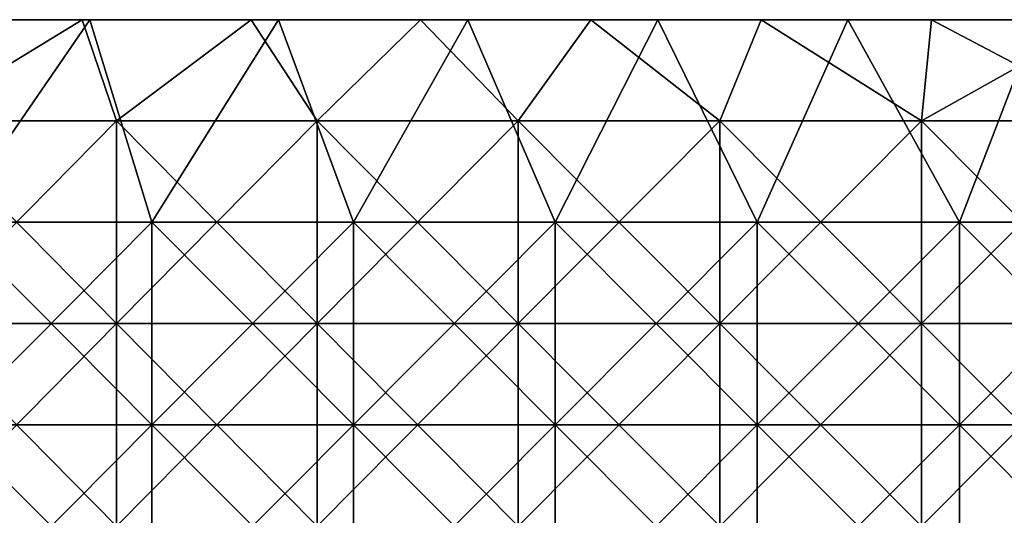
# Model space of a CAD drawing. Header units: inches. Extents: x -4.75 to 4.5, y 0 to 1.88.
# Tile 227 of 256: x -0.37 to 0.02, y 1.53 to 1.72. Entities that reach past the tile are written whole.
import ezdxf

# ---------------------------------------------------------------- set-up
doc = ezdxf.new("R2010")
doc.units = ezdxf.units.IN
doc.header["$LTSCALE"] = 101.851852
doc.header["$MEASUREMENT"] = 0
for name, color, linetype in [('11', 7, 'CONTINUOUS'), ('12', 7, 'CONTINUOUS'), ('90', 7, 'CONTINUOUS')]:
    doc.layers.add(name, color=color, linetype=linetype)

msp = doc.modelspace()

# ---------------------------------------------------------------- linework, layer by layer
at = {"layer": '11', "color": 13, "linetype": 'Continuous', "true_color": 0xd67263}
for points in [[(-0.41439, 1.7235, 2.849), (-0.34772, 1.7235, 2.85792), (-0.41327, 1.68354, 2.84918), (-0.41439, 1.7235, 2.849)], [(-0.34772, 1.7235, -2.85792), (-0.41439, 1.7235, -2.849), (-0.41327, 1.68354, -2.84918), (-0.34772, 1.7235, -2.85792)], [(-0.41327, 1.68354, 2.84918), (-0.34772, 1.7235, 2.85792), (-0.33419, 1.68354, 2.85954), (-0.41327, 1.68354, 2.84918)], [(-0.33419, 1.68354, -2.85954), (-0.34772, 1.7235, -2.85792), (-0.41327, 1.68354, -2.84918), (-0.33419, 1.68354, -2.85954)], [(-0.34772, 1.7235, 2.85792), (-0.28099, 1.7235, 2.86525), (-0.33419, 1.68354, 2.85954), (-0.34772, 1.7235, 2.85792)], [(-0.28099, 1.7235, -2.86525), (-0.34772, 1.7235, -2.85792), (-0.33419, 1.68354, -2.85954), (-0.28099, 1.7235, -2.86525)], [(-0.33419, 1.68354, 2.85954), (-0.28099, 1.7235, 2.86525), (-0.25485, 1.68354, 2.8677), (-0.33419, 1.68354, 2.85954)], [(-0.25485, 1.68354, -2.8677), (-0.28099, 1.7235, -2.86525), (-0.33419, 1.68354, -2.85954), (-0.25485, 1.68354, -2.8677)], [(-0.28099, 1.7235, 2.86525), (-0.21398, 1.7235, 2.87102), (-0.25485, 1.68354, 2.8677), (-0.28099, 1.7235, 2.86525)], [(-0.21398, 1.7235, -2.87102), (-0.28099, 1.7235, -2.86525), (-0.25485, 1.68354, -2.8677), (-0.21398, 1.7235, -2.87102)], [(-0.25485, 1.68354, 2.8677), (-0.21398, 1.7235, 2.87102), (-0.17532, 1.68354, 2.87366), (-0.25485, 1.68354, 2.8677)], [(-0.17532, 1.68354, -2.87366), (-0.21398, 1.7235, -2.87102), (-0.25485, 1.68354, -2.8677), (-0.17532, 1.68354, -2.87366)], [(-0.21398, 1.7235, 2.87102), (-0.14672, 1.7235, 2.87523), (-0.17532, 1.68354, 2.87366), (-0.21398, 1.7235, 2.87102)], [(-0.14672, 1.7235, -2.87523), (-0.21398, 1.7235, -2.87102), (-0.17532, 1.68354, -2.87366), (-0.14672, 1.7235, -2.87523)], [(-0.17532, 1.68354, 2.87366), (-0.14672, 1.7235, 2.87523), (-0.09565, 1.68354, 2.87741), (-0.17532, 1.68354, 2.87366)], [(-0.09565, 1.68354, -2.87741), (-0.14672, 1.7235, -2.87523), (-0.17532, 1.68354, -2.87366), (-0.09565, 1.68354, -2.87741)], [(-0.14672, 1.7235, 2.87523), (-0.07934, 1.7235, 2.87788), (-0.09565, 1.68354, 2.87741), (-0.14672, 1.7235, 2.87523)], [(-0.07934, 1.7235, -2.87788), (-0.14672, 1.7235, -2.87523), (-0.09565, 1.68354, -2.87741), (-0.07934, 1.7235, -2.87788)], [(-0.09565, 1.68354, 2.87741), (-0.07934, 1.7235, 2.87788), (-0.01591, 1.68354, 2.87896), (-0.09565, 1.68354, 2.87741)], [(-0.01591, 1.68354, -2.87896), (-0.07934, 1.7235, -2.87788), (-0.09565, 1.68354, -2.87741), (-0.01591, 1.68354, -2.87896)], [(-0.07934, 1.7235, 2.87788), (-0.01195, 1.7235, 2.87896), (-0.01591, 1.68354, 2.87896), (-0.07934, 1.7235, 2.87788)], [(-0.01195, 1.7235, -2.87896), (-0.07934, 1.7235, -2.87788), (-0.01591, 1.68354, -2.87896), (-0.01195, 1.7235, -2.87896)], [(-0.01195, 1.7235, 2.87896), (0.05535, 1.7235, 2.87846), (-0.01591, 1.68354, 2.87896), (-0.01195, 1.7235, 2.87896)], [(-0.01591, 1.68354, 2.87896), (0.05535, 1.7235, 2.87846), (0.06384, 1.68354, 2.87829), (-0.01591, 1.68354, 2.87896)], [(0.06384, 1.68354, -2.87829), (-0.01195, 1.7235, -2.87896), (-0.01591, 1.68354, -2.87896), (0.06384, 1.68354, -2.87829)], [(0.05535, 1.7235, -2.87846), (-0.01195, 1.7235, -2.87896), (0.06384, 1.68354, -2.87829), (0.05535, 1.7235, -2.87846)], [(-0.33419, 1.68354, -2.85954), (-0.41327, 1.68354, -2.84918), (-0.33419, 1.60346, -2.85954), (-0.33419, 1.68354, -2.85954)], [(-0.33419, 1.60346, -2.85954), (-0.41327, 1.68354, -2.84918), (-0.41327, 1.60346, -2.84918), (-0.33419, 1.60346, -2.85954)], [(-0.41327, 1.68354, 2.84918), (-0.33419, 1.68354, 2.85954), (-0.41327, 1.60346, 2.84918), (-0.41327, 1.68354, 2.84918)], [(-0.41327, 1.60346, 2.84918), (-0.33419, 1.68354, 2.85954), (-0.33419, 1.60346, 2.85954), (-0.41327, 1.60346, 2.84918)], [(-0.25485, 1.68354, -2.8677), (-0.33419, 1.68354, -2.85954), (-0.25485, 1.60346, -2.8677), (-0.25485, 1.68354, -2.8677)], [(-0.25485, 1.60346, -2.8677), (-0.33419, 1.68354, -2.85954), (-0.33419, 1.60346, -2.85954), (-0.25485, 1.60346, -2.8677)], [(-0.33419, 1.68354, 2.85954), (-0.25485, 1.68354, 2.8677), (-0.33419, 1.60346, 2.85954), (-0.33419, 1.68354, 2.85954)], [(-0.33419, 1.60346, 2.85954), (-0.25485, 1.68354, 2.8677), (-0.25485, 1.60346, 2.8677), (-0.33419, 1.60346, 2.85954)], [(-0.17532, 1.68354, -2.87366), (-0.25485, 1.68354, -2.8677), (-0.17532, 1.60346, -2.87366), (-0.17532, 1.68354, -2.87366)], [(-0.17532, 1.60346, -2.87366), (-0.25485, 1.68354, -2.8677), (-0.25485, 1.60346, -2.8677), (-0.17532, 1.60346, -2.87366)], [(-0.25485, 1.68354, 2.8677), (-0.17532, 1.68354, 2.87366), (-0.25485, 1.60346, 2.8677), (-0.25485, 1.68354, 2.8677)], [(-0.25485, 1.60346, 2.8677), (-0.17532, 1.68354, 2.87366), (-0.17532, 1.60346, 2.87366), (-0.25485, 1.60346, 2.8677)], [(-0.09565, 1.68354, -2.87741), (-0.17532, 1.68354, -2.87366), (-0.09565, 1.60346, -2.87741), (-0.09565, 1.68354, -2.87741)], [(-0.09565, 1.60346, -2.87741), (-0.17532, 1.68354, -2.87366), (-0.17532, 1.60346, -2.87366), (-0.09565, 1.60346, -2.87741)], [(-0.17532, 1.68354, 2.87366), (-0.09565, 1.68354, 2.87741), (-0.17532, 1.60346, 2.87366), (-0.17532, 1.68354, 2.87366)], [(-0.17532, 1.60346, 2.87366), (-0.09565, 1.68354, 2.87741), (-0.09565, 1.60346, 2.87741), (-0.17532, 1.60346, 2.87366)], [(-0.01591, 1.68354, -2.87896), (-0.09565, 1.68354, -2.87741), (-0.01591, 1.60346, -2.87896), (-0.01591, 1.68354, -2.87896)], [(-0.01591, 1.60346, -2.87896), (-0.09565, 1.68354, -2.87741), (-0.09565, 1.60346, -2.87741), (-0.01591, 1.60346, -2.87896)], [(-0.09565, 1.68354, 2.87741), (-0.01591, 1.68354, 2.87896), (-0.09565, 1.60346, 2.87741), (-0.09565, 1.68354, 2.87741)], [(-0.09565, 1.60346, 2.87741), (-0.01591, 1.68354, 2.87896), (-0.01591, 1.60346, 2.87896), (-0.09565, 1.60346, 2.87741)], [(0.06384, 1.68354, -2.87829), (-0.01591, 1.68354, -2.87896), (0.06384, 1.60346, -2.87829), (0.06384, 1.68354, -2.87829)], [(0.06384, 1.60346, -2.87829), (-0.01591, 1.68354, -2.87896), (-0.01591, 1.60346, -2.87896), (0.06384, 1.60346, -2.87829)], [(-0.01591, 1.68354, 2.87896), (0.06384, 1.68354, 2.87829), (-0.01591, 1.60346, 2.87896), (-0.01591, 1.68354, 2.87896)], [(-0.01591, 1.60346, 2.87896), (0.06384, 1.68354, 2.87829), (0.06384, 1.60346, 2.87829), (-0.01591, 1.60346, 2.87896)], [(-0.33419, 1.52338, 2.85954), (-0.41327, 1.52338, 2.84918), (-0.33419, 1.60346, 2.85954), (-0.33419, 1.52338, 2.85954)], [(-0.41327, 1.52338, 2.84918), (-0.41327, 1.60346, 2.84918), (-0.33419, 1.60346, 2.85954), (-0.41327, 1.52338, 2.84918)], [(-0.41327, 1.52338, -2.84918), (-0.33419, 1.52338, -2.85954), (-0.41327, 1.60346, -2.84918), (-0.41327, 1.52338, -2.84918)], [(-0.33419, 1.52338, -2.85954), (-0.33419, 1.60346, -2.85954), (-0.41327, 1.60346, -2.84918), (-0.33419, 1.52338, -2.85954)], [(-0.25485, 1.52338, 2.8677), (-0.33419, 1.52338, 2.85954), (-0.25485, 1.60346, 2.8677), (-0.25485, 1.52338, 2.8677)], [(-0.33419, 1.52338, 2.85954), (-0.33419, 1.60346, 2.85954), (-0.25485, 1.60346, 2.8677), (-0.33419, 1.52338, 2.85954)], [(-0.33419, 1.52338, -2.85954), (-0.25485, 1.52338, -2.8677), (-0.33419, 1.60346, -2.85954), (-0.33419, 1.52338, -2.85954)], [(-0.25485, 1.52338, -2.8677), (-0.25485, 1.60346, -2.8677), (-0.33419, 1.60346, -2.85954), (-0.25485, 1.52338, -2.8677)], [(-0.17532, 1.52338, 2.87366), (-0.25485, 1.52338, 2.8677), (-0.17532, 1.60346, 2.87366), (-0.17532, 1.52338, 2.87366)], [(-0.25485, 1.52338, 2.8677), (-0.25485, 1.60346, 2.8677), (-0.17532, 1.60346, 2.87366), (-0.25485, 1.52338, 2.8677)], [(-0.25485, 1.52338, -2.8677), (-0.17532, 1.52338, -2.87366), (-0.25485, 1.60346, -2.8677), (-0.25485, 1.52338, -2.8677)], [(-0.17532, 1.52338, -2.87366), (-0.17532, 1.60346, -2.87366), (-0.25485, 1.60346, -2.8677), (-0.17532, 1.52338, -2.87366)], [(-0.09565, 1.52338, 2.87741), (-0.17532, 1.52338, 2.87366), (-0.09565, 1.60346, 2.87741), (-0.09565, 1.52338, 2.87741)], [(-0.17532, 1.52338, 2.87366), (-0.17532, 1.60346, 2.87366), (-0.09565, 1.60346, 2.87741), (-0.17532, 1.52338, 2.87366)], [(-0.17532, 1.52338, -2.87366), (-0.09565, 1.52338, -2.87741), (-0.17532, 1.60346, -2.87366), (-0.17532, 1.52338, -2.87366)], [(-0.09565, 1.52338, -2.87741), (-0.09565, 1.60346, -2.87741), (-0.17532, 1.60346, -2.87366), (-0.09565, 1.52338, -2.87741)], [(-0.01591, 1.52338, 2.87896), (-0.09565, 1.52338, 2.87741), (-0.01591, 1.60346, 2.87896), (-0.01591, 1.52338, 2.87896)], [(-0.09565, 1.52338, 2.87741), (-0.09565, 1.60346, 2.87741), (-0.01591, 1.60346, 2.87896), (-0.09565, 1.52338, 2.87741)], [(-0.09565, 1.52338, -2.87741), (-0.01591, 1.52338, -2.87896), (-0.09565, 1.60346, -2.87741), (-0.09565, 1.52338, -2.87741)], [(-0.01591, 1.52338, -2.87896), (-0.01591, 1.60346, -2.87896), (-0.09565, 1.60346, -2.87741), (-0.01591, 1.52338, -2.87896)], [(0.06384, 1.52338, 2.87829), (-0.01591, 1.52338, 2.87896), (0.06384, 1.60346, 2.87829), (0.06384, 1.52338, 2.87829)], [(-0.01591, 1.52338, 2.87896), (-0.01591, 1.60346, 2.87896), (0.06384, 1.60346, 2.87829), (-0.01591, 1.52338, 2.87896)], [(-0.01591, 1.52338, -2.87896), (0.06384, 1.52338, -2.87829), (-0.01591, 1.60346, -2.87896), (-0.01591, 1.52338, -2.87896)], [(0.06384, 1.52338, -2.87829), (0.06384, 1.60346, -2.87829), (-0.01591, 1.60346, -2.87896), (0.06384, 1.52338, -2.87829)]]:
    msp.add_3dface(points, dxfattribs=at)
at = {"layer": '12', "color": 13, "linetype": 'Continuous', "true_color": 0xd67263}
for points in [[(-0.41913, 1.7235, -3.53775), (-0.3447, 1.7235, -3.54578), (-0.39973, 1.6435, -3.54), (-0.41913, 1.7235, -3.53775)], [(-0.3447, 1.7235, 3.54578), (-0.41913, 1.7235, 3.53775), (-0.39973, 1.6435, 3.54), (-0.3447, 1.7235, 3.54578)], [(-0.39973, 1.6435, -3.54), (-0.3447, 1.7235, -3.54578), (-0.32021, 1.6435, -3.54808), (-0.39973, 1.6435, -3.54)], [(-0.32021, 1.6435, 3.54808), (-0.3447, 1.7235, 3.54578), (-0.39973, 1.6435, 3.54), (-0.32021, 1.6435, 3.54808)], [(-0.3447, 1.7235, -3.54578), (-0.27011, 1.7235, -3.55224), (-0.32021, 1.6435, -3.54808), (-0.3447, 1.7235, -3.54578)], [(-0.27011, 1.7235, 3.55224), (-0.3447, 1.7235, 3.54578), (-0.32021, 1.6435, 3.54808), (-0.27011, 1.7235, 3.55224)], [(-0.32021, 1.6435, -3.54808), (-0.27011, 1.7235, -3.55224), (-0.24053, 1.6435, -3.55437), (-0.32021, 1.6435, -3.54808)], [(-0.24053, 1.6435, 3.55437), (-0.27011, 1.7235, 3.55224), (-0.32021, 1.6435, 3.54808), (-0.24053, 1.6435, 3.55437)], [(-0.27011, 1.7235, -3.55224), (-0.19526, 1.7235, -3.55712), (-0.24053, 1.6435, -3.55437), (-0.27011, 1.7235, -3.55224)], [(-0.19526, 1.7235, 3.55712), (-0.27011, 1.7235, 3.55224), (-0.24053, 1.6435, 3.55437), (-0.19526, 1.7235, 3.55712)], [(-0.24053, 1.6435, -3.55437), (-0.19526, 1.7235, -3.55712), (-0.16073, 1.6435, -3.55887), (-0.24053, 1.6435, -3.55437)], [(-0.16073, 1.6435, 3.55887), (-0.19526, 1.7235, 3.55712), (-0.24053, 1.6435, 3.55437), (-0.16073, 1.6435, 3.55887)], [(-0.19526, 1.7235, -3.55712), (-0.12022, 1.7235, -3.56044), (-0.16073, 1.6435, -3.55887), (-0.19526, 1.7235, -3.55712)], [(-0.12022, 1.7235, 3.56044), (-0.19526, 1.7235, 3.55712), (-0.16073, 1.6435, 3.55887), (-0.12022, 1.7235, 3.56044)], [(-0.16073, 1.6435, -3.55887), (-0.12022, 1.7235, -3.56044), (-0.08085, 1.6435, -3.56158), (-0.16073, 1.6435, -3.55887)], [(-0.08085, 1.6435, 3.56158), (-0.12022, 1.7235, 3.56044), (-0.16073, 1.6435, 3.55887), (-0.08085, 1.6435, 3.56158)], [(-0.12022, 1.7235, -3.56044), (-0.04512, 1.7235, -3.56218), (-0.08085, 1.6435, -3.56158), (-0.12022, 1.7235, -3.56044)], [(-0.04512, 1.7235, 3.56218), (-0.12022, 1.7235, 3.56044), (-0.08085, 1.6435, 3.56158), (-0.04512, 1.7235, 3.56218)], [(-0.08085, 1.6435, -3.56158), (-0.04512, 1.7235, -3.56218), (-0.00093, 1.6435, -3.5625), (-0.08085, 1.6435, -3.56158)], [(-0.00093, 1.6435, 3.5625), (-0.04512, 1.7235, 3.56218), (-0.08085, 1.6435, 3.56158), (-0.00093, 1.6435, 3.5625)], [(-0.04512, 1.7235, -3.56218), (0.02997, 1.7235, -3.56236), (-0.00093, 1.6435, -3.5625), (-0.04512, 1.7235, -3.56218)], [(0.02997, 1.7235, 3.56236), (-0.04512, 1.7235, 3.56218), (-0.00093, 1.6435, 3.5625), (0.02997, 1.7235, 3.56236)], [(-0.00093, 1.6435, -3.5625), (0.02997, 1.7235, -3.56236), (0.07899, 1.6435, -3.56162), (-0.00093, 1.6435, -3.5625)], [(0.07899, 1.6435, 3.56162), (0.02997, 1.7235, 3.56236), (-0.00093, 1.6435, 3.5625), (0.07899, 1.6435, 3.56162)], [(-0.32021, 1.6435, 3.54808), (-0.39973, 1.6435, 3.54), (-0.32021, 1.56342, 3.54808), (-0.32021, 1.6435, 3.54808)], [(-0.32021, 1.56342, 3.54808), (-0.39973, 1.6435, 3.54), (-0.39973, 1.56342, 3.54), (-0.32021, 1.56342, 3.54808)], [(-0.39973, 1.6435, -3.54), (-0.32021, 1.6435, -3.54808), (-0.39973, 1.56342, -3.54), (-0.39973, 1.6435, -3.54)], [(-0.39973, 1.56342, -3.54), (-0.32021, 1.6435, -3.54808), (-0.32021, 1.56342, -3.54808), (-0.39973, 1.56342, -3.54)], [(-0.24053, 1.6435, 3.55437), (-0.32021, 1.6435, 3.54808), (-0.24053, 1.56342, 3.55437), (-0.24053, 1.6435, 3.55437)], [(-0.24053, 1.56342, 3.55437), (-0.32021, 1.6435, 3.54808), (-0.32021, 1.56342, 3.54808), (-0.24053, 1.56342, 3.55437)], [(-0.32021, 1.6435, -3.54808), (-0.24053, 1.6435, -3.55437), (-0.32021, 1.56342, -3.54808), (-0.32021, 1.6435, -3.54808)], [(-0.32021, 1.56342, -3.54808), (-0.24053, 1.6435, -3.55437), (-0.24053, 1.56342, -3.55437), (-0.32021, 1.56342, -3.54808)], [(-0.16073, 1.6435, 3.55887), (-0.24053, 1.6435, 3.55437), (-0.16073, 1.56342, 3.55887), (-0.16073, 1.6435, 3.55887)], [(-0.16073, 1.56342, 3.55887), (-0.24053, 1.6435, 3.55437), (-0.24053, 1.56342, 3.55437), (-0.16073, 1.56342, 3.55887)], [(-0.24053, 1.6435, -3.55437), (-0.16073, 1.6435, -3.55887), (-0.24053, 1.56342, -3.55437), (-0.24053, 1.6435, -3.55437)], [(-0.24053, 1.56342, -3.55437), (-0.16073, 1.6435, -3.55887), (-0.16073, 1.56342, -3.55887), (-0.24053, 1.56342, -3.55437)], [(-0.08085, 1.6435, 3.56158), (-0.16073, 1.6435, 3.55887), (-0.08085, 1.56342, 3.56158), (-0.08085, 1.6435, 3.56158)], [(-0.08085, 1.56342, 3.56158), (-0.16073, 1.6435, 3.55887), (-0.16073, 1.56342, 3.55887), (-0.08085, 1.56342, 3.56158)], [(-0.16073, 1.6435, -3.55887), (-0.08085, 1.6435, -3.56158), (-0.16073, 1.56342, -3.55887), (-0.16073, 1.6435, -3.55887)], [(-0.16073, 1.56342, -3.55887), (-0.08085, 1.6435, -3.56158), (-0.08085, 1.56342, -3.56158), (-0.16073, 1.56342, -3.55887)], [(-0.00093, 1.6435, 3.5625), (-0.08085, 1.6435, 3.56158), (-0.00093, 1.56342, 3.5625), (-0.00093, 1.6435, 3.5625)], [(-0.00093, 1.56342, 3.5625), (-0.08085, 1.6435, 3.56158), (-0.08085, 1.56342, 3.56158), (-0.00093, 1.56342, 3.5625)], [(-0.08085, 1.6435, -3.56158), (-0.00093, 1.6435, -3.5625), (-0.08085, 1.56342, -3.56158), (-0.08085, 1.6435, -3.56158)], [(-0.08085, 1.56342, -3.56158), (-0.00093, 1.6435, -3.5625), (-0.00093, 1.56342, -3.5625), (-0.08085, 1.56342, -3.56158)], [(0.07899, 1.6435, 3.56162), (-0.00093, 1.6435, 3.5625), (0.07899, 1.56342, 3.56162), (0.07899, 1.6435, 3.56162)], [(0.07899, 1.56342, 3.56162), (-0.00093, 1.6435, 3.5625), (-0.00093, 1.56342, 3.5625), (0.07899, 1.56342, 3.56162)], [(-0.00093, 1.6435, -3.5625), (0.07899, 1.6435, -3.56162), (-0.00093, 1.56342, -3.5625), (-0.00093, 1.6435, -3.5625)], [(-0.00093, 1.56342, -3.5625), (0.07899, 1.6435, -3.56162), (0.07899, 1.56342, -3.56162), (-0.00093, 1.56342, -3.5625)], [(-0.32021, 1.56342, 3.54808), (-0.39973, 1.56342, 3.54), (-0.32021, 1.48334, 3.54808), (-0.32021, 1.56342, 3.54808)], [(-0.32021, 1.48334, 3.54808), (-0.39973, 1.56342, 3.54), (-0.39973, 1.48334, 3.54), (-0.32021, 1.48334, 3.54808)], [(-0.39973, 1.56342, -3.54), (-0.32021, 1.56342, -3.54808), (-0.39973, 1.48334, -3.54), (-0.39973, 1.56342, -3.54)], [(-0.39973, 1.48334, -3.54), (-0.32021, 1.56342, -3.54808), (-0.32021, 1.48334, -3.54808), (-0.39973, 1.48334, -3.54)], [(-0.24053, 1.56342, 3.55437), (-0.32021, 1.56342, 3.54808), (-0.24053, 1.48334, 3.55437), (-0.24053, 1.56342, 3.55437)], [(-0.24053, 1.48334, 3.55437), (-0.32021, 1.56342, 3.54808), (-0.32021, 1.48334, 3.54808), (-0.24053, 1.48334, 3.55437)], [(-0.32021, 1.56342, -3.54808), (-0.24053, 1.56342, -3.55437), (-0.32021, 1.48334, -3.54808), (-0.32021, 1.56342, -3.54808)], [(-0.32021, 1.48334, -3.54808), (-0.24053, 1.56342, -3.55437), (-0.24053, 1.48334, -3.55437), (-0.32021, 1.48334, -3.54808)], [(-0.16073, 1.56342, 3.55887), (-0.24053, 1.56342, 3.55437), (-0.16073, 1.48334, 3.55887), (-0.16073, 1.56342, 3.55887)], [(-0.16073, 1.48334, 3.55887), (-0.24053, 1.56342, 3.55437), (-0.24053, 1.48334, 3.55437), (-0.16073, 1.48334, 3.55887)], [(-0.24053, 1.56342, -3.55437), (-0.16073, 1.56342, -3.55887), (-0.24053, 1.48334, -3.55437), (-0.24053, 1.56342, -3.55437)], [(-0.24053, 1.48334, -3.55437), (-0.16073, 1.56342, -3.55887), (-0.16073, 1.48334, -3.55887), (-0.24053, 1.48334, -3.55437)], [(-0.08085, 1.56342, 3.56158), (-0.16073, 1.56342, 3.55887), (-0.08085, 1.48334, 3.56158), (-0.08085, 1.56342, 3.56158)], [(-0.08085, 1.48334, 3.56158), (-0.16073, 1.56342, 3.55887), (-0.16073, 1.48334, 3.55887), (-0.08085, 1.48334, 3.56158)], [(-0.16073, 1.56342, -3.55887), (-0.08085, 1.56342, -3.56158), (-0.16073, 1.48334, -3.55887), (-0.16073, 1.56342, -3.55887)], [(-0.16073, 1.48334, -3.55887), (-0.08085, 1.56342, -3.56158), (-0.08085, 1.48334, -3.56158), (-0.16073, 1.48334, -3.55887)], [(-0.00093, 1.56342, 3.5625), (-0.08085, 1.56342, 3.56158), (-0.00093, 1.48334, 3.5625), (-0.00093, 1.56342, 3.5625)], [(-0.00093, 1.48334, 3.5625), (-0.08085, 1.56342, 3.56158), (-0.08085, 1.48334, 3.56158), (-0.00093, 1.48334, 3.5625)], [(-0.08085, 1.56342, -3.56158), (-0.00093, 1.56342, -3.5625), (-0.08085, 1.48334, -3.56158), (-0.08085, 1.56342, -3.56158)], [(-0.08085, 1.48334, -3.56158), (-0.00093, 1.56342, -3.5625), (-0.00093, 1.48334, -3.5625), (-0.08085, 1.48334, -3.56158)], [(0.07899, 1.56342, 3.56162), (-0.00093, 1.56342, 3.5625), (0.07899, 1.48334, 3.56162), (0.07899, 1.56342, 3.56162)], [(0.07899, 1.48334, 3.56162), (-0.00093, 1.56342, 3.5625), (-0.00093, 1.48334, 3.5625), (0.07899, 1.48334, 3.56162)], [(-0.00093, 1.56342, -3.5625), (0.07899, 1.56342, -3.56162), (-0.00093, 1.48334, -3.5625), (-0.00093, 1.56342, -3.5625)], [(-0.00093, 1.48334, -3.5625), (0.07899, 1.56342, -3.56162), (0.07899, 1.48334, -3.56162), (-0.00093, 1.48334, -3.5625)]]:
    msp.add_3dface(points, dxfattribs=at)
at = {"layer": '90', "color": 13, "linetype": 'Continuous', "true_color": 0xd67263}
for points in [[(-0.36682, 1.7235, 2.92292), (-0.41439, 1.7235, 2.849), (-0.4442, 1.7235, 2.92292), (-0.36682, 1.7235, 2.92292)], [(-0.36682, 1.7235, 2.92292), (-0.4442, 1.7235, 2.92292), (-0.38064, 1.7235, 3.003), (-0.36682, 1.7235, 2.92292)], [(-0.35977, 1.7235, 3.16316), (-0.3999, 1.7235, 3.08308), (-0.4397, 1.7235, 3.16316), (-0.35977, 1.7235, 3.16316)], [(-0.35977, 1.7235, 3.16316), (-0.4397, 1.7235, 3.16316), (-0.43801, 1.7235, 3.24324), (-0.35977, 1.7235, 3.16316)], [(-0.4397, 1.7235, -3.16316), (-0.38029, 1.7235, -3.08308), (-0.35977, 1.7235, -3.16316), (-0.4397, 1.7235, -3.16316)], [(-0.4397, 1.7235, -3.16316), (-0.35977, 1.7235, -3.16316), (-0.43801, 1.7235, -3.24324), (-0.4397, 1.7235, -3.16316)], [(-0.35835, 1.7235, 3.24324), (-0.35977, 1.7235, 3.16316), (-0.43801, 1.7235, 3.24324), (-0.35835, 1.7235, 3.24324)], [(-0.35835, 1.7235, 3.24324), (-0.43801, 1.7235, 3.24324), (-0.42773, 1.7235, 3.32332), (-0.35835, 1.7235, 3.24324)], [(-0.43801, 1.7235, -3.24324), (-0.35977, 1.7235, -3.16316), (-0.35835, 1.7235, -3.24324), (-0.43801, 1.7235, -3.24324)], [(-0.43801, 1.7235, -3.24324), (-0.35835, 1.7235, -3.24324), (-0.42773, 1.7235, -3.32332), (-0.43801, 1.7235, -3.24324)], [(-0.41913, 1.7235, 3.53775), (-0.35299, 1.7235, 3.48348), (-0.43144, 1.7235, 3.48348), (-0.41913, 1.7235, 3.53775)], [(-0.35299, 1.7235, 3.48348), (-0.42851, 1.7235, 3.4034), (-0.43144, 1.7235, 3.48348), (-0.35299, 1.7235, 3.48348)], [(-0.41913, 1.7235, -3.53775), (-0.43143, 1.7235, -3.48348), (-0.35298, 1.7235, -3.48348), (-0.41913, 1.7235, -3.53775)], [(-0.43143, 1.7235, -3.48348), (-0.4285, 1.7235, -3.4034), (-0.35298, 1.7235, -3.48348), (-0.43143, 1.7235, -3.48348)], [(-0.35056, 1.7235, 3.4034), (-0.42773, 1.7235, 3.32332), (-0.42851, 1.7235, 3.4034), (-0.35056, 1.7235, 3.4034)], [(-0.35056, 1.7235, 3.4034), (-0.42851, 1.7235, 3.4034), (-0.35299, 1.7235, 3.48348), (-0.35056, 1.7235, 3.4034)], [(-0.4285, 1.7235, -3.4034), (-0.42773, 1.7235, -3.32332), (-0.35056, 1.7235, -3.4034), (-0.4285, 1.7235, -3.4034)], [(-0.4285, 1.7235, -3.4034), (-0.35056, 1.7235, -3.4034), (-0.35298, 1.7235, -3.48348), (-0.4285, 1.7235, -3.4034)], [(-0.34997, 1.7235, 3.32332), (-0.35835, 1.7235, 3.24324), (-0.42773, 1.7235, 3.32332), (-0.34997, 1.7235, 3.32332)], [(-0.34997, 1.7235, 3.32332), (-0.42773, 1.7235, 3.32332), (-0.35056, 1.7235, 3.4034), (-0.34997, 1.7235, 3.32332)], [(-0.42773, 1.7235, -3.32332), (-0.35835, 1.7235, -3.24324), (-0.34996, 1.7235, -3.32332), (-0.42773, 1.7235, -3.32332)], [(-0.42773, 1.7235, -3.32332), (-0.34996, 1.7235, -3.32332), (-0.35056, 1.7235, -3.4034), (-0.42773, 1.7235, -3.32332)], [(-0.3447, 1.7235, -3.54578), (-0.41913, 1.7235, -3.53775), (-0.35298, 1.7235, -3.48348), (-0.3447, 1.7235, -3.54578)], [(-0.41913, 1.7235, 3.53775), (-0.3447, 1.7235, 3.54578), (-0.35299, 1.7235, 3.48348), (-0.41913, 1.7235, 3.53775)], [(-0.34772, 1.7235, 2.85792), (-0.41439, 1.7235, 2.849), (-0.36682, 1.7235, 2.92292), (-0.34772, 1.7235, 2.85792)], [(-0.41439, 1.7235, -2.849), (-0.34772, 1.7235, -2.85792), (-0.40707, 1.7235, -2.92292), (-0.41439, 1.7235, -2.849)], [(-0.40707, 1.7235, -2.92292), (-0.34772, 1.7235, -2.85792), (-0.32968, 1.7235, -2.92292), (-0.40707, 1.7235, -2.92292)], [(-0.40707, 1.7235, -2.92292), (-0.32968, 1.7235, -2.92292), (-0.39311, 1.7235, -3.003), (-0.40707, 1.7235, -2.92292)], [(-0.3999, 1.7235, 3.08308), (-0.32189, 1.7235, 3.08308), (-0.38064, 1.7235, 3.003), (-0.3999, 1.7235, 3.08308)], [(-0.32189, 1.7235, 3.08308), (-0.3999, 1.7235, 3.08308), (-0.35977, 1.7235, 3.16316), (-0.32189, 1.7235, 3.08308)], [(-0.32968, 1.7235, -2.92292), (-0.31573, 1.7235, -3.003), (-0.39311, 1.7235, -3.003), (-0.32968, 1.7235, -2.92292)], [(-0.31573, 1.7235, -3.003), (-0.38029, 1.7235, -3.08308), (-0.39311, 1.7235, -3.003), (-0.31573, 1.7235, -3.003)], [(-0.36682, 1.7235, 2.92292), (-0.38064, 1.7235, 3.003), (-0.30327, 1.7235, 3.003), (-0.36682, 1.7235, 2.92292)], [(-0.38064, 1.7235, 3.003), (-0.32189, 1.7235, 3.08308), (-0.30327, 1.7235, 3.003), (-0.38064, 1.7235, 3.003)], [(-0.30227, 1.7235, -3.08308), (-0.38029, 1.7235, -3.08308), (-0.31573, 1.7235, -3.003), (-0.30227, 1.7235, -3.08308)], [(-0.38029, 1.7235, -3.08308), (-0.30227, 1.7235, -3.08308), (-0.35977, 1.7235, -3.16316), (-0.38029, 1.7235, -3.08308)], [(-0.28943, 1.7235, 2.92292), (-0.34772, 1.7235, 2.85792), (-0.36682, 1.7235, 2.92292), (-0.28943, 1.7235, 2.92292)], [(-0.28943, 1.7235, 2.92292), (-0.36682, 1.7235, 2.92292), (-0.30327, 1.7235, 3.003), (-0.28943, 1.7235, 2.92292)], [(-0.27984, 1.7235, 3.16316), (-0.32189, 1.7235, 3.08308), (-0.35977, 1.7235, 3.16316), (-0.27984, 1.7235, 3.16316)], [(-0.27984, 1.7235, 3.16316), (-0.35977, 1.7235, 3.16316), (-0.35835, 1.7235, 3.24324), (-0.27984, 1.7235, 3.16316)], [(-0.35977, 1.7235, -3.16316), (-0.30227, 1.7235, -3.08308), (-0.27984, 1.7235, -3.16316), (-0.35977, 1.7235, -3.16316)], [(-0.35977, 1.7235, -3.16316), (-0.27984, 1.7235, -3.16316), (-0.35835, 1.7235, -3.24324), (-0.35977, 1.7235, -3.16316)], [(-0.27869, 1.7235, 3.24324), (-0.27984, 1.7235, 3.16316), (-0.35835, 1.7235, 3.24324), (-0.27869, 1.7235, 3.24324)], [(-0.27869, 1.7235, 3.24324), (-0.35835, 1.7235, 3.24324), (-0.34997, 1.7235, 3.32332), (-0.27869, 1.7235, 3.24324)], [(-0.35835, 1.7235, -3.24324), (-0.27984, 1.7235, -3.16316), (-0.27869, 1.7235, -3.24324), (-0.35835, 1.7235, -3.24324)], [(-0.35835, 1.7235, -3.24324), (-0.27869, 1.7235, -3.24324), (-0.34996, 1.7235, -3.32332), (-0.35835, 1.7235, -3.24324)], [(-0.3447, 1.7235, 3.54578), (-0.27455, 1.7235, 3.48348), (-0.35299, 1.7235, 3.48348), (-0.3447, 1.7235, 3.54578)], [(-0.27455, 1.7235, 3.48348), (-0.35056, 1.7235, 3.4034), (-0.35299, 1.7235, 3.48348), (-0.27455, 1.7235, 3.48348)], [(-0.3447, 1.7235, -3.54578), (-0.35298, 1.7235, -3.48348), (-0.27454, 1.7235, -3.48348), (-0.3447, 1.7235, -3.54578)], [(-0.35298, 1.7235, -3.48348), (-0.35056, 1.7235, -3.4034), (-0.27454, 1.7235, -3.48348), (-0.35298, 1.7235, -3.48348)], [(-0.27262, 1.7235, 3.4034), (-0.34997, 1.7235, 3.32332), (-0.35056, 1.7235, 3.4034), (-0.27262, 1.7235, 3.4034)], [(-0.27262, 1.7235, 3.4034), (-0.35056, 1.7235, 3.4034), (-0.27455, 1.7235, 3.48348), (-0.27262, 1.7235, 3.4034)], [(-0.35056, 1.7235, -3.4034), (-0.34996, 1.7235, -3.32332), (-0.27262, 1.7235, -3.4034), (-0.35056, 1.7235, -3.4034)], [(-0.35056, 1.7235, -3.4034), (-0.27262, 1.7235, -3.4034), (-0.27454, 1.7235, -3.48348), (-0.35056, 1.7235, -3.4034)], [(-0.2722, 1.7235, 3.32332), (-0.27869, 1.7235, 3.24324), (-0.34997, 1.7235, 3.32332), (-0.2722, 1.7235, 3.32332)], [(-0.2722, 1.7235, 3.32332), (-0.34997, 1.7235, 3.32332), (-0.27262, 1.7235, 3.4034), (-0.2722, 1.7235, 3.32332)], [(-0.34996, 1.7235, -3.32332), (-0.27869, 1.7235, -3.24324), (-0.2722, 1.7235, -3.32332), (-0.34996, 1.7235, -3.32332)], [(-0.34996, 1.7235, -3.32332), (-0.2722, 1.7235, -3.32332), (-0.27262, 1.7235, -3.4034), (-0.34996, 1.7235, -3.32332)], [(-0.28099, 1.7235, 2.86525), (-0.34772, 1.7235, 2.85792), (-0.28943, 1.7235, 2.92292), (-0.28099, 1.7235, 2.86525)], [(-0.34772, 1.7235, -2.85792), (-0.28099, 1.7235, -2.86525), (-0.32968, 1.7235, -2.92292), (-0.34772, 1.7235, -2.85792)], [(-0.27011, 1.7235, -3.55224), (-0.3447, 1.7235, -3.54578), (-0.27454, 1.7235, -3.48348), (-0.27011, 1.7235, -3.55224)], [(-0.3447, 1.7235, 3.54578), (-0.27011, 1.7235, 3.55224), (-0.27455, 1.7235, 3.48348), (-0.3447, 1.7235, 3.54578)], [(-0.32968, 1.7235, -2.92292), (-0.28099, 1.7235, -2.86525), (-0.2523, 1.7235, -2.92292), (-0.32968, 1.7235, -2.92292)], [(-0.32968, 1.7235, -2.92292), (-0.2523, 1.7235, -2.92292), (-0.31573, 1.7235, -3.003), (-0.32968, 1.7235, -2.92292)], [(-0.32189, 1.7235, 3.08308), (-0.24387, 1.7235, 3.08308), (-0.30327, 1.7235, 3.003), (-0.32189, 1.7235, 3.08308)], [(-0.24387, 1.7235, 3.08308), (-0.32189, 1.7235, 3.08308), (-0.27984, 1.7235, 3.16316), (-0.24387, 1.7235, 3.08308)], [(-0.2523, 1.7235, -2.92292), (-0.23836, 1.7235, -3.003), (-0.31573, 1.7235, -3.003), (-0.2523, 1.7235, -2.92292)], [(-0.23836, 1.7235, -3.003), (-0.30227, 1.7235, -3.08308), (-0.31573, 1.7235, -3.003), (-0.23836, 1.7235, -3.003)], [(-0.28943, 1.7235, 2.92292), (-0.30327, 1.7235, 3.003), (-0.22589, 1.7235, 3.003), (-0.28943, 1.7235, 2.92292)], [(-0.30327, 1.7235, 3.003), (-0.24387, 1.7235, 3.08308), (-0.22589, 1.7235, 3.003), (-0.30327, 1.7235, 3.003)], [(-0.22426, 1.7235, -3.08308), (-0.30227, 1.7235, -3.08308), (-0.23836, 1.7235, -3.003), (-0.22426, 1.7235, -3.08308)], [(-0.30227, 1.7235, -3.08308), (-0.22426, 1.7235, -3.08308), (-0.27984, 1.7235, -3.16316), (-0.30227, 1.7235, -3.08308)], [(-0.21204, 1.7235, 2.92292), (-0.28099, 1.7235, 2.86525), (-0.28943, 1.7235, 2.92292), (-0.21204, 1.7235, 2.92292)], [(-0.21204, 1.7235, 2.92292), (-0.28943, 1.7235, 2.92292), (-0.22589, 1.7235, 3.003), (-0.21204, 1.7235, 2.92292)], [(-0.21398, 1.7235, 2.87102), (-0.28099, 1.7235, 2.86525), (-0.21204, 1.7235, 2.92292), (-0.21398, 1.7235, 2.87102)], [(-0.28099, 1.7235, -2.86525), (-0.21398, 1.7235, -2.87102), (-0.2523, 1.7235, -2.92292), (-0.28099, 1.7235, -2.86525)], [(-0.19991, 1.7235, 3.16316), (-0.24387, 1.7235, 3.08308), (-0.27984, 1.7235, 3.16316), (-0.19991, 1.7235, 3.16316)], [(-0.19991, 1.7235, 3.16316), (-0.27984, 1.7235, 3.16316), (-0.27869, 1.7235, 3.24324), (-0.19991, 1.7235, 3.16316)], [(-0.27984, 1.7235, -3.16316), (-0.22426, 1.7235, -3.08308), (-0.19991, 1.7235, -3.16316), (-0.27984, 1.7235, -3.16316)], [(-0.27984, 1.7235, -3.16316), (-0.19991, 1.7235, -3.16316), (-0.27869, 1.7235, -3.24324), (-0.27984, 1.7235, -3.16316)], [(-0.19904, 1.7235, 3.24324), (-0.19991, 1.7235, 3.16316), (-0.27869, 1.7235, 3.24324), (-0.19904, 1.7235, 3.24324)], [(-0.19904, 1.7235, 3.24324), (-0.27869, 1.7235, 3.24324), (-0.2722, 1.7235, 3.32332), (-0.19904, 1.7235, 3.24324)], [(-0.27869, 1.7235, -3.24324), (-0.19991, 1.7235, -3.16316), (-0.19904, 1.7235, -3.24324), (-0.27869, 1.7235, -3.24324)], [(-0.27869, 1.7235, -3.24324), (-0.19904, 1.7235, -3.24324), (-0.2722, 1.7235, -3.32332), (-0.27869, 1.7235, -3.24324)], [(-0.27011, 1.7235, 3.55224), (-0.1961, 1.7235, 3.48348), (-0.27455, 1.7235, 3.48348), (-0.27011, 1.7235, 3.55224)], [(-0.1961, 1.7235, 3.48348), (-0.27262, 1.7235, 3.4034), (-0.27455, 1.7235, 3.48348), (-0.1961, 1.7235, 3.48348)], [(-0.27011, 1.7235, -3.55224), (-0.27454, 1.7235, -3.48348), (-0.1961, 1.7235, -3.48348), (-0.27011, 1.7235, -3.55224)], [(-0.27454, 1.7235, -3.48348), (-0.27262, 1.7235, -3.4034), (-0.1961, 1.7235, -3.48348), (-0.27454, 1.7235, -3.48348)], [(-0.19468, 1.7235, 3.4034), (-0.2722, 1.7235, 3.32332), (-0.27262, 1.7235, 3.4034), (-0.19468, 1.7235, 3.4034)], [(-0.19468, 1.7235, 3.4034), (-0.27262, 1.7235, 3.4034), (-0.1961, 1.7235, 3.48348), (-0.19468, 1.7235, 3.4034)], [(-0.27262, 1.7235, -3.4034), (-0.2722, 1.7235, -3.32332), (-0.19468, 1.7235, -3.4034), (-0.27262, 1.7235, -3.4034)], [(-0.27262, 1.7235, -3.4034), (-0.19468, 1.7235, -3.4034), (-0.1961, 1.7235, -3.48348), (-0.27262, 1.7235, -3.4034)], [(-0.19444, 1.7235, 3.32332), (-0.19904, 1.7235, 3.24324), (-0.2722, 1.7235, 3.32332), (-0.19444, 1.7235, 3.32332)], [(-0.19444, 1.7235, 3.32332), (-0.2722, 1.7235, 3.32332), (-0.19468, 1.7235, 3.4034), (-0.19444, 1.7235, 3.32332)], [(-0.2722, 1.7235, -3.32332), (-0.19904, 1.7235, -3.24324), (-0.19444, 1.7235, -3.32332), (-0.2722, 1.7235, -3.32332)], [(-0.2722, 1.7235, -3.32332), (-0.19444, 1.7235, -3.32332), (-0.19468, 1.7235, -3.4034), (-0.2722, 1.7235, -3.32332)], [(-0.19526, 1.7235, -3.55712), (-0.27011, 1.7235, -3.55224), (-0.1961, 1.7235, -3.48348), (-0.19526, 1.7235, -3.55712)], [(-0.27011, 1.7235, 3.55224), (-0.19526, 1.7235, 3.55712), (-0.1961, 1.7235, 3.48348), (-0.27011, 1.7235, 3.55224)], [(-0.2523, 1.7235, -2.92292), (-0.21398, 1.7235, -2.87102), (-0.17491, 1.7235, -2.92292), (-0.2523, 1.7235, -2.92292)], [(-0.2523, 1.7235, -2.92292), (-0.17491, 1.7235, -2.92292), (-0.23836, 1.7235, -3.003), (-0.2523, 1.7235, -2.92292)], [(-0.24387, 1.7235, 3.08308), (-0.16586, 1.7235, 3.08308), (-0.22589, 1.7235, 3.003), (-0.24387, 1.7235, 3.08308)], [(-0.16586, 1.7235, 3.08308), (-0.24387, 1.7235, 3.08308), (-0.19991, 1.7235, 3.16316), (-0.16586, 1.7235, 3.08308)], [(-0.17491, 1.7235, -2.92292), (-0.16098, 1.7235, -3.003), (-0.23836, 1.7235, -3.003), (-0.17491, 1.7235, -2.92292)], [(-0.16098, 1.7235, -3.003), (-0.22426, 1.7235, -3.08308), (-0.23836, 1.7235, -3.003), (-0.16098, 1.7235, -3.003)], [(-0.21204, 1.7235, 2.92292), (-0.22589, 1.7235, 3.003), (-0.14852, 1.7235, 3.003), (-0.21204, 1.7235, 2.92292)], [(-0.22589, 1.7235, 3.003), (-0.16586, 1.7235, 3.08308), (-0.14852, 1.7235, 3.003), (-0.22589, 1.7235, 3.003)], [(-0.14624, 1.7235, -3.08308), (-0.22426, 1.7235, -3.08308), (-0.16098, 1.7235, -3.003), (-0.14624, 1.7235, -3.08308)], [(-0.22426, 1.7235, -3.08308), (-0.14624, 1.7235, -3.08308), (-0.19991, 1.7235, -3.16316), (-0.22426, 1.7235, -3.08308)], [(-0.14672, 1.7235, 2.87523), (-0.21398, 1.7235, 2.87102), (-0.21204, 1.7235, 2.92292), (-0.14672, 1.7235, 2.87523)], [(-0.21398, 1.7235, -2.87102), (-0.14672, 1.7235, -2.87523), (-0.17491, 1.7235, -2.92292), (-0.21398, 1.7235, -2.87102)], [(-0.13465, 1.7235, 2.92292), (-0.14672, 1.7235, 2.87523), (-0.21204, 1.7235, 2.92292), (-0.13465, 1.7235, 2.92292)], [(-0.13465, 1.7235, 2.92292), (-0.21204, 1.7235, 2.92292), (-0.14852, 1.7235, 3.003), (-0.13465, 1.7235, 2.92292)], [(-0.11998, 1.7235, 3.16316), (-0.16586, 1.7235, 3.08308), (-0.19991, 1.7235, 3.16316), (-0.11998, 1.7235, 3.16316)], [(-0.11998, 1.7235, 3.16316), (-0.19991, 1.7235, 3.16316), (-0.19904, 1.7235, 3.24324), (-0.11998, 1.7235, 3.16316)], [(-0.19991, 1.7235, -3.16316), (-0.14624, 1.7235, -3.08308), (-0.11998, 1.7235, -3.16316), (-0.19991, 1.7235, -3.16316)], [(-0.19991, 1.7235, -3.16316), (-0.11998, 1.7235, -3.16316), (-0.19904, 1.7235, -3.24324), (-0.19991, 1.7235, -3.16316)], [(-0.11938, 1.7235, 3.24324), (-0.11998, 1.7235, 3.16316), (-0.19904, 1.7235, 3.24324), (-0.11938, 1.7235, 3.24324)], [(-0.11938, 1.7235, 3.24324), (-0.19904, 1.7235, 3.24324), (-0.19444, 1.7235, 3.32332), (-0.11938, 1.7235, 3.24324)], [(-0.19904, 1.7235, -3.24324), (-0.11998, 1.7235, -3.16316), (-0.11938, 1.7235, -3.24324), (-0.19904, 1.7235, -3.24324)], [(-0.19904, 1.7235, -3.24324), (-0.11938, 1.7235, -3.24324), (-0.19444, 1.7235, -3.32332), (-0.19904, 1.7235, -3.24324)], [(-0.19526, 1.7235, -3.55712), (-0.1961, 1.7235, -3.48348), (-0.11766, 1.7235, -3.48348), (-0.19526, 1.7235, -3.55712)], [(-0.19526, 1.7235, 3.55712), (-0.12022, 1.7235, 3.56044), (-0.1961, 1.7235, 3.48348), (-0.19526, 1.7235, 3.55712)], [(-0.12022, 1.7235, 3.56044), (-0.11766, 1.7235, 3.48348), (-0.1961, 1.7235, 3.48348), (-0.12022, 1.7235, 3.56044)], [(-0.11766, 1.7235, 3.48348), (-0.19468, 1.7235, 3.4034), (-0.1961, 1.7235, 3.48348), (-0.11766, 1.7235, 3.48348)], [(-0.1961, 1.7235, -3.48348), (-0.19468, 1.7235, -3.4034), (-0.11766, 1.7235, -3.48348), (-0.1961, 1.7235, -3.48348)], [(-0.12022, 1.7235, -3.56044), (-0.19526, 1.7235, -3.55712), (-0.11766, 1.7235, -3.48348), (-0.12022, 1.7235, -3.56044)], [(-0.11674, 1.7235, 3.4034), (-0.19444, 1.7235, 3.32332), (-0.19468, 1.7235, 3.4034), (-0.11674, 1.7235, 3.4034)], [(-0.11674, 1.7235, 3.4034), (-0.19468, 1.7235, 3.4034), (-0.11766, 1.7235, 3.48348), (-0.11674, 1.7235, 3.4034)], [(-0.19468, 1.7235, -3.4034), (-0.19444, 1.7235, -3.32332), (-0.11674, 1.7235, -3.4034), (-0.19468, 1.7235, -3.4034)], [(-0.19468, 1.7235, -3.4034), (-0.11674, 1.7235, -3.4034), (-0.11766, 1.7235, -3.48348), (-0.19468, 1.7235, -3.4034)], [(-0.11667, 1.7235, 3.32332), (-0.11938, 1.7235, 3.24324), (-0.19444, 1.7235, 3.32332), (-0.11667, 1.7235, 3.32332)], [(-0.11667, 1.7235, 3.32332), (-0.19444, 1.7235, 3.32332), (-0.11674, 1.7235, 3.4034), (-0.11667, 1.7235, 3.32332)], [(-0.19444, 1.7235, -3.32332), (-0.11938, 1.7235, -3.24324), (-0.11667, 1.7235, -3.32332), (-0.19444, 1.7235, -3.32332)], [(-0.19444, 1.7235, -3.32332), (-0.11667, 1.7235, -3.32332), (-0.11674, 1.7235, -3.4034), (-0.19444, 1.7235, -3.32332)], [(-0.17491, 1.7235, -2.92292), (-0.14672, 1.7235, -2.87523), (-0.09752, 1.7235, -2.92292), (-0.17491, 1.7235, -2.92292)], [(-0.17491, 1.7235, -2.92292), (-0.09752, 1.7235, -2.92292), (-0.16098, 1.7235, -3.003), (-0.17491, 1.7235, -2.92292)], [(-0.16586, 1.7235, 3.08308), (-0.08784, 1.7235, 3.08308), (-0.14852, 1.7235, 3.003), (-0.16586, 1.7235, 3.08308)], [(-0.08784, 1.7235, 3.08308), (-0.16586, 1.7235, 3.08308), (-0.11998, 1.7235, 3.16316), (-0.08784, 1.7235, 3.08308)], [(-0.09752, 1.7235, -2.92292), (-0.08361, 1.7235, -3.003), (-0.16098, 1.7235, -3.003), (-0.09752, 1.7235, -2.92292)], [(-0.08361, 1.7235, -3.003), (-0.14624, 1.7235, -3.08308), (-0.16098, 1.7235, -3.003), (-0.08361, 1.7235, -3.003)], [(-0.13465, 1.7235, 2.92292), (-0.14852, 1.7235, 3.003), (-0.07115, 1.7235, 3.003), (-0.13465, 1.7235, 2.92292)], [(-0.14852, 1.7235, 3.003), (-0.08784, 1.7235, 3.08308), (-0.07115, 1.7235, 3.003), (-0.14852, 1.7235, 3.003)], [(-0.07934, 1.7235, 2.87788), (-0.14672, 1.7235, 2.87523), (-0.13465, 1.7235, 2.92292), (-0.07934, 1.7235, 2.87788)], [(-0.14672, 1.7235, -2.87523), (-0.07934, 1.7235, -2.87788), (-0.09752, 1.7235, -2.92292), (-0.14672, 1.7235, -2.87523)], [(-0.06822, 1.7235, -3.08308), (-0.14624, 1.7235, -3.08308), (-0.08361, 1.7235, -3.003), (-0.06822, 1.7235, -3.08308)], [(-0.14624, 1.7235, -3.08308), (-0.06822, 1.7235, -3.08308), (-0.11998, 1.7235, -3.16316), (-0.14624, 1.7235, -3.08308)], [(-0.05726, 1.7235, 2.92292), (-0.07934, 1.7235, 2.87788), (-0.13465, 1.7235, 2.92292), (-0.05726, 1.7235, 2.92292)], [(-0.05726, 1.7235, 2.92292), (-0.13465, 1.7235, 2.92292), (-0.07115, 1.7235, 3.003), (-0.05726, 1.7235, 2.92292)], [(-0.04512, 1.7235, -3.56218), (-0.12022, 1.7235, -3.56044), (-0.11766, 1.7235, -3.48348), (-0.04512, 1.7235, -3.56218)], [(-0.12022, 1.7235, 3.56044), (-0.04512, 1.7235, 3.56218), (-0.11766, 1.7235, 3.48348), (-0.12022, 1.7235, 3.56044)], [(-0.04005, 1.7235, 3.16316), (-0.08784, 1.7235, 3.08308), (-0.11998, 1.7235, 3.16316), (-0.04005, 1.7235, 3.16316)], [(-0.04005, 1.7235, 3.16316), (-0.11998, 1.7235, 3.16316), (-0.11938, 1.7235, 3.24324), (-0.04005, 1.7235, 3.16316)], [(-0.11998, 1.7235, -3.16316), (-0.06822, 1.7235, -3.08308), (-0.04005, 1.7235, -3.16316), (-0.11998, 1.7235, -3.16316)], [(-0.11998, 1.7235, -3.16316), (-0.04005, 1.7235, -3.16316), (-0.11938, 1.7235, -3.24324), (-0.11998, 1.7235, -3.16316)], [(-0.03972, 1.7235, 3.24324), (-0.04005, 1.7235, 3.16316), (-0.11938, 1.7235, 3.24324), (-0.03972, 1.7235, 3.24324)], [(-0.03972, 1.7235, 3.24324), (-0.11938, 1.7235, 3.24324), (-0.11667, 1.7235, 3.32332), (-0.03972, 1.7235, 3.24324)], [(-0.11938, 1.7235, -3.24324), (-0.04005, 1.7235, -3.16316), (-0.03972, 1.7235, -3.24324), (-0.11938, 1.7235, -3.24324)], [(-0.11938, 1.7235, -3.24324), (-0.03972, 1.7235, -3.24324), (-0.11667, 1.7235, -3.32332), (-0.11938, 1.7235, -3.24324)], [(-0.04512, 1.7235, -3.56218), (-0.11766, 1.7235, -3.48348), (-0.03921, 1.7235, -3.48348), (-0.04512, 1.7235, -3.56218)], [(-0.04512, 1.7235, 3.56218), (-0.03922, 1.7235, 3.48348), (-0.11766, 1.7235, 3.48348), (-0.04512, 1.7235, 3.56218)], [(-0.03922, 1.7235, 3.48348), (-0.11674, 1.7235, 3.4034), (-0.11766, 1.7235, 3.48348), (-0.03922, 1.7235, 3.48348)], [(-0.11766, 1.7235, -3.48348), (-0.11674, 1.7235, -3.4034), (-0.03921, 1.7235, -3.48348), (-0.11766, 1.7235, -3.48348)], [(-0.0388, 1.7235, 3.4034), (-0.11667, 1.7235, 3.32332), (-0.11674, 1.7235, 3.4034), (-0.0388, 1.7235, 3.4034)], [(-0.0388, 1.7235, 3.4034), (-0.11674, 1.7235, 3.4034), (-0.03922, 1.7235, 3.48348), (-0.0388, 1.7235, 3.4034)], [(-0.11667, 1.7235, -3.32332), (-0.03891, 1.7235, -3.32332), (-0.11674, 1.7235, -3.4034), (-0.11667, 1.7235, -3.32332)], [(-0.11674, 1.7235, -3.4034), (-0.03891, 1.7235, -3.32332), (-0.0388, 1.7235, -3.4034), (-0.11674, 1.7235, -3.4034)], [(-0.11674, 1.7235, -3.4034), (-0.0388, 1.7235, -3.4034), (-0.03921, 1.7235, -3.48348), (-0.11674, 1.7235, -3.4034)], [(-0.03891, 1.7235, 3.32332), (-0.03972, 1.7235, 3.24324), (-0.11667, 1.7235, 3.32332), (-0.03891, 1.7235, 3.32332)], [(-0.03891, 1.7235, 3.32332), (-0.11667, 1.7235, 3.32332), (-0.0388, 1.7235, 3.4034), (-0.03891, 1.7235, 3.32332)], [(-0.11667, 1.7235, -3.32332), (-0.03972, 1.7235, -3.24324), (-0.03891, 1.7235, -3.32332), (-0.11667, 1.7235, -3.32332)], [(-0.09752, 1.7235, -2.92292), (-0.07934, 1.7235, -2.87788), (-0.02013, 1.7235, -2.92292), (-0.09752, 1.7235, -2.92292)], [(-0.09752, 1.7235, -2.92292), (-0.02013, 1.7235, -2.92292), (-0.08361, 1.7235, -3.003), (-0.09752, 1.7235, -2.92292)], [(-0.08784, 1.7235, 3.08308), (-0.00983, 1.7235, 3.08308), (-0.07115, 1.7235, 3.003), (-0.08784, 1.7235, 3.08308)], [(-0.00983, 1.7235, 3.08308), (-0.08784, 1.7235, 3.08308), (-0.04005, 1.7235, 3.16316), (-0.00983, 1.7235, 3.08308)], [(-0.02013, 1.7235, -2.92292), (-0.00623, 1.7235, -3.003), (-0.08361, 1.7235, -3.003), (-0.02013, 1.7235, -2.92292)], [(-0.00623, 1.7235, -3.003), (-0.06822, 1.7235, -3.08308), (-0.08361, 1.7235, -3.003), (-0.00623, 1.7235, -3.003)], [(-0.01195, 1.7235, 2.87896), (-0.07934, 1.7235, 2.87788), (-0.05726, 1.7235, 2.92292), (-0.01195, 1.7235, 2.87896)], [(-0.07934, 1.7235, -2.87788), (-0.01195, 1.7235, -2.87896), (-0.02013, 1.7235, -2.92292), (-0.07934, 1.7235, -2.87788)], [(-0.05726, 1.7235, 2.92292), (-0.07115, 1.7235, 3.003), (0.00623, 1.7235, 3.003), (-0.05726, 1.7235, 2.92292)], [(-0.07115, 1.7235, 3.003), (-0.00983, 1.7235, 3.08308), (0.00623, 1.7235, 3.003), (-0.07115, 1.7235, 3.003)], [(0.0098, 1.7235, -3.08308), (-0.06822, 1.7235, -3.08308), (-0.00623, 1.7235, -3.003), (0.0098, 1.7235, -3.08308)], [(-0.06822, 1.7235, -3.08308), (0.0098, 1.7235, -3.08308), (-0.04005, 1.7235, -3.16316), (-0.06822, 1.7235, -3.08308)], [(0.02013, 1.7235, 2.92292), (-0.01195, 1.7235, 2.87896), (-0.05726, 1.7235, 2.92292), (0.02013, 1.7235, 2.92292)], [(0.02013, 1.7235, 2.92292), (-0.05726, 1.7235, 2.92292), (0.00623, 1.7235, 3.003), (0.02013, 1.7235, 2.92292)], [(0.02997, 1.7235, -3.56236), (-0.04512, 1.7235, -3.56218), (-0.03921, 1.7235, -3.48348), (0.02997, 1.7235, -3.56236)], [(-0.04512, 1.7235, 3.56218), (0.02997, 1.7235, 3.56236), (-0.03922, 1.7235, 3.48348), (-0.04512, 1.7235, 3.56218)], [(0.03988, 1.7235, 3.16316), (-0.00983, 1.7235, 3.08308), (-0.04005, 1.7235, 3.16316), (0.03988, 1.7235, 3.16316)], [(0.03988, 1.7235, 3.16316), (-0.04005, 1.7235, 3.16316), (-0.03972, 1.7235, 3.24324), (0.03988, 1.7235, 3.16316)], [(-0.04005, 1.7235, -3.16316), (0.0098, 1.7235, -3.08308), (0.03988, 1.7235, -3.16316), (-0.04005, 1.7235, -3.16316)], [(-0.04005, 1.7235, -3.16316), (0.03988, 1.7235, -3.16316), (-0.03972, 1.7235, -3.24324), (-0.04005, 1.7235, -3.16316)], [(0.03994, 1.7235, 3.24324), (0.03988, 1.7235, 3.16316), (-0.03972, 1.7235, 3.24324), (0.03994, 1.7235, 3.24324)], [(0.03994, 1.7235, 3.24324), (-0.03972, 1.7235, 3.24324), (0.03885, 1.7235, 3.32332), (0.03994, 1.7235, 3.24324)], [(0.03885, 1.7235, 3.32332), (-0.03972, 1.7235, 3.24324), (-0.03891, 1.7235, 3.32332), (0.03885, 1.7235, 3.32332)], [(-0.03972, 1.7235, -3.24324), (0.03988, 1.7235, -3.16316), (0.03994, 1.7235, -3.24324), (-0.03972, 1.7235, -3.24324)], [(-0.03972, 1.7235, -3.24324), (0.03994, 1.7235, -3.24324), (-0.03891, 1.7235, -3.32332), (-0.03972, 1.7235, -3.24324)], [(0.02997, 1.7235, 3.56236), (0.03923, 1.7235, 3.48348), (-0.03922, 1.7235, 3.48348), (0.02997, 1.7235, 3.56236)], [(0.03923, 1.7235, 3.48348), (-0.0388, 1.7235, 3.4034), (-0.03922, 1.7235, 3.48348), (0.03923, 1.7235, 3.48348)], [(0.02997, 1.7235, -3.56236), (-0.03921, 1.7235, -3.48348), (0.03923, 1.7235, -3.48348), (0.02997, 1.7235, -3.56236)], [(-0.0388, 1.7235, -3.4034), (0.03914, 1.7235, -3.4034), (-0.03921, 1.7235, -3.48348), (-0.0388, 1.7235, -3.4034)], [(-0.03921, 1.7235, -3.48348), (0.03914, 1.7235, -3.4034), (0.03923, 1.7235, -3.48348), (-0.03921, 1.7235, -3.48348)], [(0.03885, 1.7235, 3.32332), (-0.03891, 1.7235, 3.32332), (-0.0388, 1.7235, 3.4034), (0.03885, 1.7235, 3.32332)], [(-0.03891, 1.7235, -3.32332), (0.03994, 1.7235, -3.24324), (0.03885, 1.7235, -3.32332), (-0.03891, 1.7235, -3.32332)], [(-0.03891, 1.7235, -3.32332), (0.03885, 1.7235, -3.32332), (-0.0388, 1.7235, -3.4034), (-0.03891, 1.7235, -3.32332)], [(0.03914, 1.7235, 3.4034), (0.03885, 1.7235, 3.32332), (-0.0388, 1.7235, 3.4034), (0.03914, 1.7235, 3.4034)], [(0.03914, 1.7235, 3.4034), (-0.0388, 1.7235, 3.4034), (0.03923, 1.7235, 3.48348), (0.03914, 1.7235, 3.4034)], [(-0.0388, 1.7235, -3.4034), (0.03885, 1.7235, -3.32332), (0.03914, 1.7235, -3.4034), (-0.0388, 1.7235, -3.4034)], [(-0.01195, 1.7235, -2.87896), (0.05535, 1.7235, -2.87846), (-0.02013, 1.7235, -2.92292), (-0.01195, 1.7235, -2.87896)], [(-0.02013, 1.7235, -2.92292), (0.05535, 1.7235, -2.87846), (0.05726, 1.7235, -2.92292), (-0.02013, 1.7235, -2.92292)], [(-0.02013, 1.7235, -2.92292), (0.05726, 1.7235, -2.92292), (-0.00623, 1.7235, -3.003), (-0.02013, 1.7235, -2.92292)], [(0.05535, 1.7235, 2.87846), (-0.01195, 1.7235, 2.87896), (0.02013, 1.7235, 2.92292), (0.05535, 1.7235, 2.87846)], [(-0.00983, 1.7235, 3.08308), (0.06818, 1.7235, 3.08308), (0.00623, 1.7235, 3.003), (-0.00983, 1.7235, 3.08308)], [(0.06818, 1.7235, 3.08308), (-0.00983, 1.7235, 3.08308), (0.03988, 1.7235, 3.16316), (0.06818, 1.7235, 3.08308)], [(0.05726, 1.7235, -2.92292), (0.07114, 1.7235, -3.003), (-0.00623, 1.7235, -3.003), (0.05726, 1.7235, -2.92292)], [(0.07114, 1.7235, -3.003), (0.0098, 1.7235, -3.08308), (-0.00623, 1.7235, -3.003), (0.07114, 1.7235, -3.003)], [(0.02013, 1.7235, 2.92292), (0.00623, 1.7235, 3.003), (0.0836, 1.7235, 3.003), (0.02013, 1.7235, 2.92292)], [(0.00623, 1.7235, 3.003), (0.06818, 1.7235, 3.08308), (0.0836, 1.7235, 3.003), (0.00623, 1.7235, 3.003)], [(0.08781, 1.7235, -3.08308), (0.0098, 1.7235, -3.08308), (0.07114, 1.7235, -3.003), (0.08781, 1.7235, -3.08308)], [(0.0098, 1.7235, -3.08308), (0.08781, 1.7235, -3.08308), (0.03988, 1.7235, -3.16316), (0.0098, 1.7235, -3.08308)]]:
    msp.add_3dface(points, dxfattribs=at)

doc.saveas('drawing.dxf')
